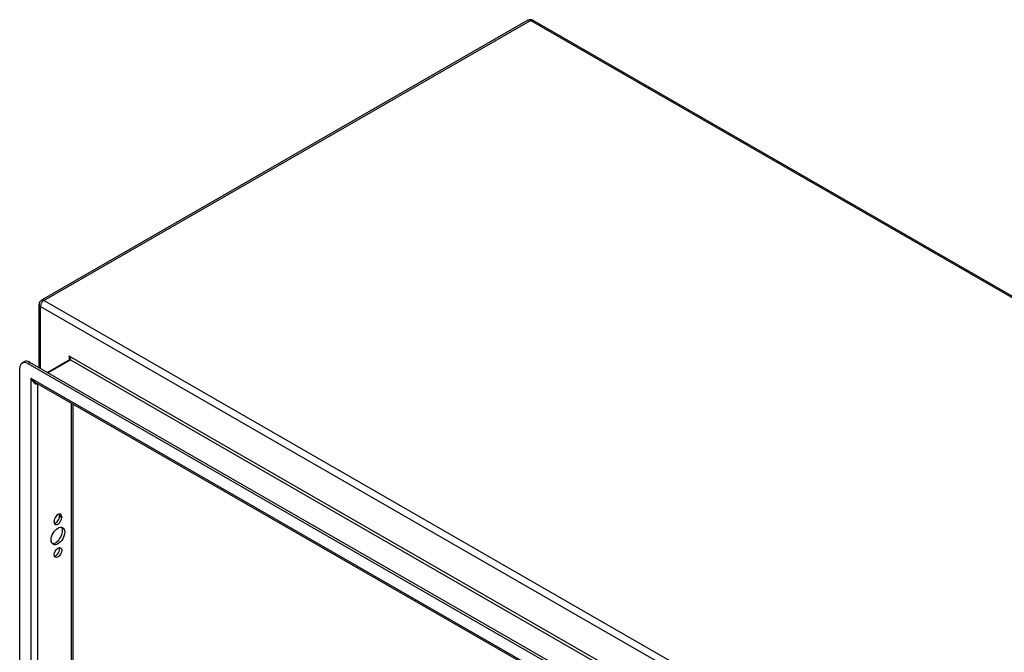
# Model space of a CAD drawing. Header units: inches. Extents: x 18 to 168, y 13 to 111.
# Tile 88 of 89: x 142 to 159, y 80 to 91. Entities that reach past the tile are written whole.
import ezdxf

# ---------------------------------------------------------------- set-up
doc = ezdxf.new("R2010")
doc.units = ezdxf.units.IN
doc.header["$MEASUREMENT"] = 0
doc.layers.add('Visible Edges(ANSI)', color=7, linetype='Continuous', lineweight=25)
doc.layers.add('Visible Tangent Edges(ANSI)', color=7, linetype='Continuous', lineweight=25)

msp = doc.modelspace()

# ---------------------------------------------------------------- linework, layer by layer
at = {"layer": 'Visible Edges(ANSI)'}
for p, q in [((151.189, 91.206), (142.823, 86.388)), ((151.273, 91.206), (168.125, 81.502)), ((142.781, 86.315), (142.781, 85.23)), ((142.49, 85.308), (142.528, 85.329)), ((143.305, 85.364), (142.927, 85.146)), ((142.449, 52.039), (142.449, 85.217)), ((142.589, 85.298), (158.557, 76.102)), ((158.594, 76.124), (142.626, 85.319)), ((158.465, 75.906), (142.716, 84.975)), ((143.361, 84.603), (143.361, 52.422)), ((143.135, 82.672), (143.135, 82.682)), ((143.173, 82.661), (143.173, 82.65)), ((143.041, 82.574), (143.041, 82.585))]:
    msp.add_line(p, q, dxfattribs=at)
at = {"layer": 'Visible Edges(ANSI)', "flags": 128}
msp.add_lwpolyline([(143.308, 85.378), (143.308, 85.372), (143.307, 85.368), (143.306, 85.365), (143.305, 85.364)], dxfattribs=at)
at = {"layer": 'Visible Edges(ANSI)'}
for centre, start, end in [((151.231, 91.133), 60.064, 119.936), ((142.865, 86.315), 119.936, 180)]:
    msp.add_arc(centre, 0.084, start, end, dxfattribs=at)
for centre, major_axis, start_param, end_param in [((142.589, 85.137), (-0.098, 0.171), 5.499721, 7.070517), ((142.626, 85.159), (-0.098, 0.171), 5.499721, 6.283185), ((143.107, 82.623), (0.0467, 0.081), 5.495853, 8.637446), ((143.107, 82.612), (-0.0467, -0.081), 5.495853, 8.637446), ((143.069, 82.634), (0.0467, 0.081), 3.553161, 5.495853), ((143.069, 82.644), (0.0467, 0.081), 5.495853, 5.871617), ((143.069, 82.353), (-0.082, -0.143), 0.228681, 2.912911), ((143.069, 82.067), (0.0467, 0.081), 3.553161, 5.871617)]:
    msp.add_ellipse(centre, major_axis=major_axis, ratio=0.578093, start_param=start_param, end_param=end_param, dxfattribs=at)
for centre, major_axis in [((143.107, 82.331), (-0.082, -0.143)), ((143.107, 82.045), (-0.0467, -0.081))]:
    msp.add_ellipse(centre, major_axis=major_axis, ratio=0.578093, dxfattribs=at)
at = {"layer": 'Visible Tangent Edges(ANSI)'}
for p, q in [((142.865, 86.384), (151.231, 91.202)), ((168.083, 81.498), (151.231, 91.202)), ((159.717, 76.68), (142.865, 86.384)), ((142.805, 86.281), (159.657, 76.577)), ((142.805, 85.216), (142.805, 86.281)), ((142.936, 85.141), (143.321, 85.363)), ((159.163, 76.29), (143.299, 85.426)), ((143.299, 85.426), (143.299, 85.361)), ((143.321, 85.363), (159.098, 76.278)), ((142.589, 85.298), (142.626, 85.319)), ((142.641, 85.047), (158.505, 75.911)), ((142.641, 85.047), (142.641, 51.989)), ((142.759, 52.083), (142.759, 84.95)), ((143.336, 84.618), (143.336, 52.415)), ((143.135, 82.682), (143.173, 82.661)), ((143.135, 82.672), (143.173, 82.65))]:
    msp.add_line(p, q, dxfattribs=at)
for centre, major_axis, ratio, start_param, end_param in [((151.231, 91.133), (-0.0419, 0.0728), 0.578093, 5.499721, 6.283185), ((151.231, 91.133), (0.0419, 0.0728), 0.578093, 0, 0.783464), ((142.865, 86.315), (0.0419, 0.0728), 0.578093, 0.783464, 2.354261), ((142.865, 86.315), (-0.0419, 0.0728), 0.578093, 5.499721, 6.283185), ((142.865, 86.315), (-0.084, 0), 0.575862, 0, 0.785398), ((143.277, 85.414), (0.0455, -0.0494), 0.368738, 6.200036, 7.770832), ((143.277, 85.414), (0.02, -0.0641), 0.368661, 0.86745, 1.652848), ((143.321, 85.338), (-0.0155, 0.0269), 0.578093, 5.499721, 6.283185), ((142.7, 85.081), (0.085, -0.113), 0.482005, 4.655, 5.442332), ((142.7, 85.081), (0.056, -0.13), 0.481973, 4.768324, 6.295176)]:
    msp.add_ellipse(centre, major_axis=major_axis, ratio=ratio, start_param=start_param, end_param=end_param, dxfattribs=at)

doc.saveas('drawing.dxf')
